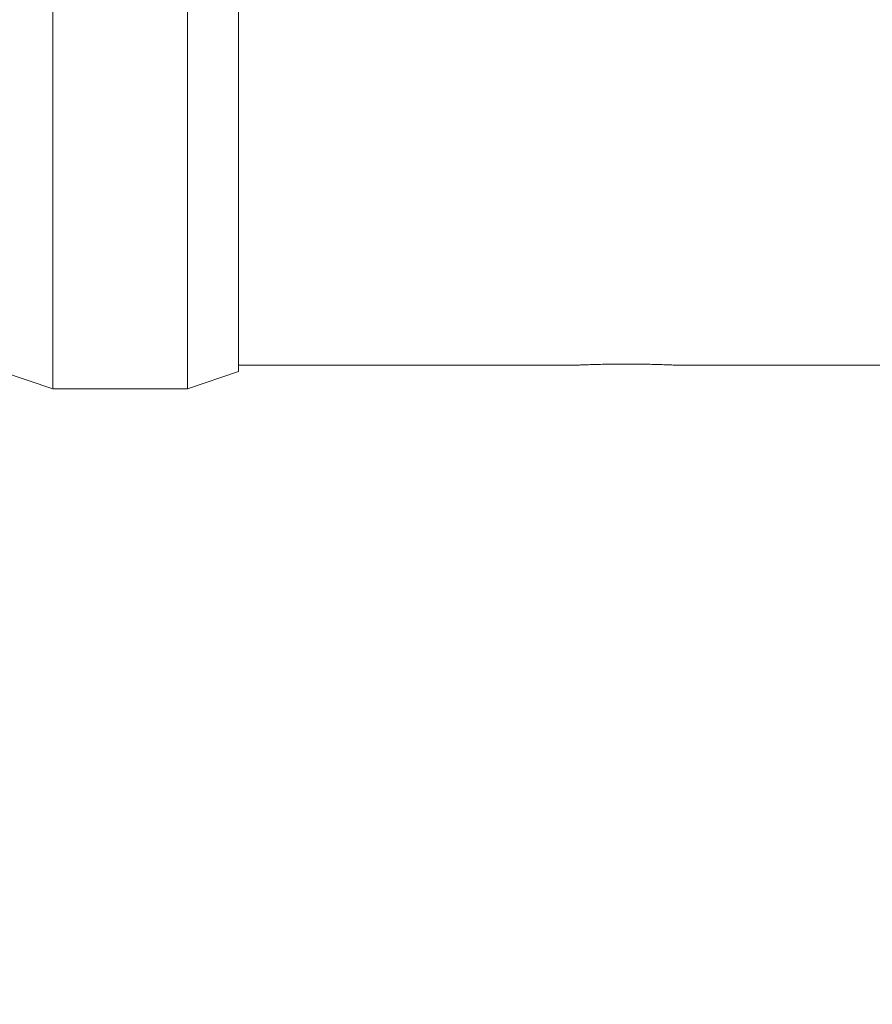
# Model space of a CAD drawing. Header units: millimetres. Extents: x 499.8 to 599, y 216.9 to 298.4.
# Tile 9 of 11: x 548.2 to 560.8, y 231.5 to 246.2. Entities that reach past the tile are written whole.
import ezdxf

# ---------------------------------------------------------------- set-up
doc = ezdxf.new("R2010")
doc.units = ezdxf.units.MM
doc.header["$LTSCALE"] = 0.03
doc.layers.get('0').update_dxf_attribs({"lineweight": 15})
doc.layers.add('1', color=7, linetype='Continuous', true_color=0xffffff)
doc.styles.get("Standard").update_dxf_attribs({"font": 'simsun.ttc', "width": 0.85})
doc.dimstyles.new('ISO-25', dxfattribs={"dimtxt": 2.5, "dimasz": 2, "dimexe": 1.3, "dimexo": 0.625, "dimtad": 1, "dimzin": 9, "dimdsep": 46, "dimtxsty": 'Standard', "dimblk": 'OPEN30', "dimcen": 2, "dimazin": 2, "dimtfac": 0.6, "dimtmove": 0, "dimatfit": 0, "dimldrblk": 'OPEN30', "dimfxl": 1, "dimtolj": 1, "dimarcsym": 0})

# ---------------------------------------------------------------- blocks, each defined once
blk = doc.blocks.new('_Open30')
at = {"color": 0, "linetype": 'ByBlock', "lineweight": -2}
for p, q in [((-1, 0.2679), (0, 0)), ((0, 0), (-1, -0.2679)), ((0, 0), (-1, 0))]:
    blk.add_line(p, q, dxfattribs=at)
blk = doc.blocks.new('*D10')
at = {"color": 0, "lineweight": -2}
for p, q in [((579.477, 259.046), (579.477, 223.956)), ((517.498, 240.246), (517.498, 223.956)), ((577.477, 225.256), (519.498, 225.256))]:
    blk.add_line(p, q, dxfattribs=at)
at = {"layer": 'Defpoints', "color": 0}
for p in [(579.477, 259.671), (517.498, 240.871), (517.498, 225.256)]:
    blk.add_point(p, dxfattribs=at)
at = {"color": 0, "lineweight": -2, "xscale": 2, "yscale": 2, "zscale": 2, "rotation": 180}
blk.add_blockref('_Open30', (517.498, 225.256), dxfattribs=at)
at = {"color": 0, "lineweight": -2, "xscale": 2, "yscale": 2, "zscale": 2}
blk.add_blockref('_Open30', (579.477, 225.256), dxfattribs=at)
at = {"color": 0, "insert": (549.547, 227.474), "char_height": 2.5, "width": 36.1612, "attachment_point": 5}
blk.add_mtext('\\A1;61.98±0.2(W.D. INF)', dxfattribs=at)
blk = doc.blocks.new('A$C852283ec')
at = {"layer": '1', "color": 7, "linetype": 'Continuous', "lineweight": 18}
for p, q in [((-25.181, 0), (-25.181, -19)), ((-23.181, 0), (-23.181, -19)), ((-22.421, 0), (-22.421, -18.745)), ((-22.421, -18.65), (-17.457, -18.65)), ((-15.863, -18.65), (-12.421, -18.65)), ((-25.927, -18.75), (-25.181, -19)), ((-23.181, -19), (-22.421, -18.745)), ((-25.181, -19), (-23.181, -19))]:
    blk.add_line(p, q, dxfattribs=at)
for points, knots in [([(-17.457, -18.65), (-17.457, -18.65), (-17.457, -18.65), (-17.451, -18.65), (-17.422, -18.649), (-17.374, -18.647), (-17.306, -18.644), (-17.22, -18.642), (-17.123, -18.639), (-17.017, -18.636), (-16.904, -18.634), (-16.784, -18.633), (-16.702, -18.633), (-16.66, -18.633)], [0, 0, 0, 0, 0.000677, 0.101165, 0.198921, 0.296555, 0.396689, 0.501755, 0.60669, 0.70642, 0.803422, 0.900385, 1, 1, 1, 1]), ([(-16.66, -18.633), (-16.618, -18.633), (-16.536, -18.633), (-16.416, -18.634), (-16.303, -18.636), (-16.197, -18.639), (-16.1, -18.642), (-16.014, -18.644), (-15.946, -18.647), (-15.898, -18.649), (-15.869, -18.65), (-15.86, -18.65), (-15.869, -18.65), (-15.898, -18.649), (-15.946, -18.647), (-16.014, -18.644), (-16.1, -18.642), (-16.197, -18.639), (-16.303, -18.636), (-16.416, -18.634), (-16.537, -18.633), (-16.645, -18.633), (-16.713, -18.633), (-16.738, -18.633)], [0, 0, 0, 0, 0.048372, 0.09545, 0.142527, 0.190894, 0.241745, 0.292642, 0.341182, 0.388548, 0.436015, 0.484848, 0.5336, 0.581027, 0.628398, 0.676986, 0.727973, 0.7788, 0.827171, 0.874287, 0.921446, 0.969943, 1, 1, 1, 1])]:
    blk.add_open_spline(points, degree=3, knots=knots, dxfattribs=at)

msp = doc.modelspace()

# ---------------------------------------------------------------- block references
msp.add_blockref('A$C852283ec', (573.8275, 259.671))

# ---------------------------------------------------------------- dimensions: what is measured, and where the dimension line sits
at = {"color": 7}
dim = msp.add_linear_dim(base=(517.4981, 225.2564), p1=(579.4775, 259.671), p2=(517.4981, 240.871), angle=180, text='<>(W.D. INF)', dimstyle='ISO-25', override={"dimtol": 1, "dimtp": 0.2, "dimtm": 0.2, "dimtfac": 1, "dimtmove": 0}, dxfattribs=at)
dim.commit()
dim.dimension.update_dxf_attribs({"geometry": '*D10', "text_midpoint": (549.5475, 225.2564), "dimtype": 160})

doc.saveas('drawing.dxf')
